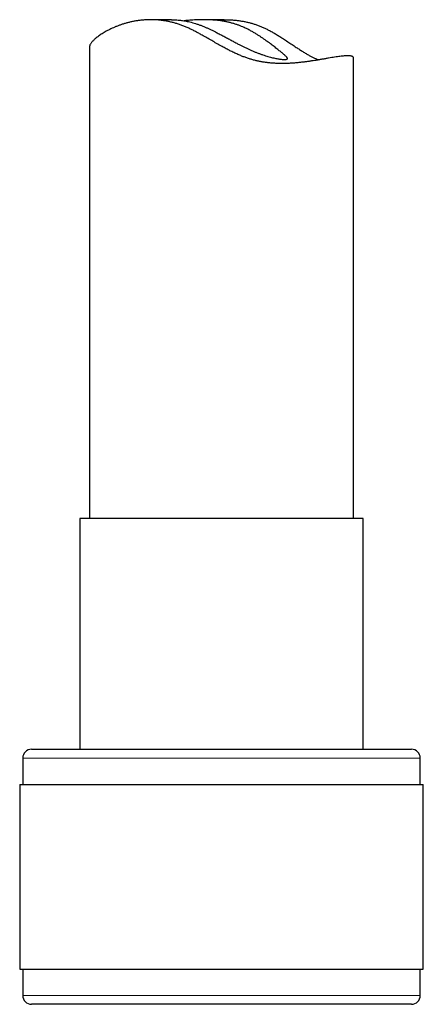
# Model space of a CAD drawing. Header units: millimetres. Extents: x 8 to 727, y 12 to 719.
# Tile 50 of 69: x 394 to 417, y 431 to 487. Entities that reach past the tile are written whole.
import ezdxf

# ---------------------------------------------------------------- set-up
doc = ezdxf.new("R2010")
doc.units = ezdxf.units.MM

msp = doc.modelspace()

# ---------------------------------------------------------------- linework, layer by layer
at = {"color": 7, "linetype": 'Continuous', "lineweight": 30}
for p, q in [((403.053, 486.767), (401.879, 486.767)), ((406.054, 486.767), (404.88, 486.767)), ((398.395, 485.241), (398.395, 458.405)), ((413.395, 458.405), (413.395, 484.606)), ((397.845, 458.405), (397.845, 445.282)), ((413.945, 458.405), (397.845, 458.405)), ((413.945, 445.282), (413.945, 458.405)), ((395.095, 445.282), (416.695, 445.282)), ((394.595, 444.782), (394.595, 443.282)), ((417.195, 443.282), (417.195, 444.782)), ((394.42, 443.282), (394.42, 432.782)), ((394.42, 443.282), (417.37, 443.282)), ((417.37, 432.782), (417.37, 443.282)), ((394.42, 432.782), (417.37, 432.782)), ((394.595, 432.782), (394.595, 431.282)), ((417.195, 431.282), (417.195, 432.782)), ((416.234, 430.782), (395.095, 430.782)), ((416.695, 430.782), (416.234, 430.782))]:
    msp.add_line(p, q, dxfattribs=at)
at = {"color": 252, "linetype": 'Continuous', "lineweight": 0}
for p, q in [((417.195, 444.782), (394.595, 444.782)), ((394.595, 431.282), (416.713, 431.282)), ((416.713, 431.282), (417.195, 431.282))]:
    msp.add_line(p, q, dxfattribs=at)
at = {"color": 7, "linetype": 'Continuous', "lineweight": 30}
for centre, start, end in [((395.095, 444.782), 90, 180), ((416.695, 444.782), 0, 90), ((395.095, 431.282), 180, 270), ((416.695, 431.282), 270, 0)]:
    msp.add_arc(centre, 0.5, start, end, dxfattribs=at)
for points, knots in [([(413.075, 484.716), (413.045, 484.716), (412.983, 484.715), (412.877, 484.708), (412.759, 484.697), (412.629, 484.681), (412.486, 484.661), (412.33, 484.637), (412.163, 484.61), (411.987, 484.58), (411.802, 484.548), (411.61, 484.515), (411.409, 484.481), (411.211, 484.449), (411.019, 484.419), (410.833, 484.392), (410.642, 484.366), (410.446, 484.343), (410.248, 484.322), (410.048, 484.304), (409.846, 484.29), (409.64, 484.281), (409.429, 484.276), (409.212, 484.276), (408.99, 484.283), (408.765, 484.297), (408.55, 484.318), (408.347, 484.344), (408.156, 484.376), (407.965, 484.414), (407.771, 484.459), (407.576, 484.513), (407.38, 484.576), (407.185, 484.645), (406.98, 484.726), (406.766, 484.818), (406.543, 484.922), (406.323, 485.033), (406.104, 485.148), (405.867, 485.277), (405.611, 485.421), (405.337, 485.579), (405.064, 485.736), (404.82, 485.874), (404.605, 485.993), (404.418, 486.092), (404.23, 486.187), (404.039, 486.278), (403.846, 486.363), (403.649, 486.442), (403.452, 486.512), (403.255, 486.573), (403.059, 486.625), (402.865, 486.669), (402.672, 486.704), (402.478, 486.732), (402.284, 486.752), (402.09, 486.764), (401.899, 486.768), (401.704, 486.765), (401.507, 486.755), (401.307, 486.736), (401.112, 486.71), (400.922, 486.677), (400.736, 486.638), (400.555, 486.594), (400.38, 486.544), (400.212, 486.491), (400.05, 486.434), (399.895, 486.374), (399.747, 486.311), (399.606, 486.246), (399.471, 486.18), (399.342, 486.111), (399.22, 486.042), (399.106, 485.972), (399, 485.903), (398.903, 485.835), (398.815, 485.769), (398.735, 485.704), (398.663, 485.641), (398.6, 485.58), (398.544, 485.521), (398.496, 485.464), (398.457, 485.41), (398.427, 485.358), (398.407, 485.311), (398.396, 485.272), (398.396, 485.25), (398.396, 485.241)], [0, 0, 0, 0, 0.0138531, 0.0277191, 0.0415854, 0.0554388, 0.069717, 0.0840087, 0.0983008, 0.1125798, 0.1264254, 0.1402823, 0.1541395, 0.1679854, 0.1793628, 0.19075, 0.2021401, 0.2135264, 0.224903, 0.23577, 0.246644, 0.2575171, 0.2683828, 0.2795159, 0.2906594, 0.3018012, 0.3129317, 0.3221552, 0.3313869, 0.3406177, 0.3498398, 0.3593537, 0.3688772, 0.3784024, 0.3879187, 0.3991136, 0.4103188, 0.4215316, 0.4327444, 0.4439456, 0.4582741, 0.4726106, 0.4869468, 0.5012751, 0.510999, 0.5207273, 0.5304537, 0.5401749, 0.5501129, 0.5600615, 0.5700082, 0.5799437, 0.5896993, 0.5994661, 0.6092334, 0.6189897, 0.6290992, 0.6392192, 0.6493404, 0.6594515, 0.6707917, 0.682143, 0.693496, 0.7048385, 0.7164991, 0.7281684, 0.7398388, 0.751501, 0.7632916, 0.7750921, 0.7868968, 0.7986988, 0.8104904, 0.8226198, 0.8347593, 0.8469022, 0.8590416, 0.871171, 0.8830433, 0.8949259, 0.9068116, 0.9186934, 0.9305651, 0.9428102, 0.955068, 0.9673295, 0.9795862, 0.9918303, 1, 1, 1, 1]), ([(403.053, 486.767), (403.084, 486.767), (403.159, 486.767), (403.288, 486.761), (403.426, 486.751), (403.559, 486.736), (403.684, 486.719), (403.812, 486.698), (403.951, 486.671), (404.1, 486.638), (404.259, 486.597), (404.422, 486.549), (404.588, 486.494), (404.757, 486.433), (404.922, 486.366), (405.083, 486.297), (405.239, 486.225), (405.394, 486.15), (405.569, 486.062), (405.762, 485.962), (405.973, 485.85), (406.184, 485.737), (406.394, 485.623), (406.604, 485.511), (406.796, 485.409), (406.972, 485.319), (407.131, 485.239), (407.289, 485.163), (407.449, 485.088), (407.61, 485.015), (407.773, 484.946), (407.934, 484.881), (408.093, 484.821), (408.249, 484.766), (408.398, 484.717), (408.54, 484.675), (408.675, 484.638), (408.804, 484.606), (408.926, 484.578), (409.041, 484.555), (409.149, 484.537), (409.249, 484.523), (409.339, 484.512), (409.419, 484.506), (409.463, 484.505), (409.485, 484.505)], [0, 0, 0, 0, 0.01683, 0.040922, 0.064992, 0.083686, 0.102403, 0.121119, 0.139812, 0.161526, 0.183258, 0.204972, 0.227355, 0.249757, 0.272142, 0.292796, 0.313471, 0.334151, 0.354811, 0.383125, 0.411459, 0.439775, 0.468226, 0.496694, 0.525142, 0.547045, 0.56897, 0.590892, 0.612791, 0.636225, 0.659675, 0.683107, 0.707199, 0.731311, 0.755401, 0.778852, 0.802322, 0.825772, 0.849951, 0.87415, 0.89833, 0.923561, 0.948792, 0.974396, 1, 1, 1, 1]), ([(409.485, 484.505), (409.503, 484.505), (409.539, 484.506), (409.58, 484.511), (409.612, 484.519), (409.634, 484.532), (409.645, 484.548), (409.646, 484.568), (409.637, 484.593), (409.618, 484.622), (409.589, 484.656), (409.55, 484.696), (409.5, 484.741), (409.443, 484.792), (409.378, 484.847), (409.306, 484.906), (409.226, 484.971), (409.138, 485.041), (409.043, 485.116), (408.943, 485.194), (408.838, 485.275), (408.73, 485.357), (408.616, 485.442), (408.497, 485.53), (408.372, 485.62), (408.241, 485.712), (408.105, 485.804), (407.959, 485.899), (407.802, 485.997), (407.634, 486.095), (407.473, 486.183), (407.321, 486.26), (407.179, 486.327), (407.034, 486.389), (406.881, 486.449), (406.721, 486.504), (406.554, 486.555), (406.382, 486.601), (406.207, 486.641), (406.027, 486.676), (405.848, 486.704), (405.67, 486.726), (405.494, 486.743), (405.316, 486.756), (405.138, 486.764), (404.961, 486.767), (404.784, 486.767), (404.61, 486.763), (404.438, 486.757), (404.269, 486.747), (404.102, 486.736), (403.939, 486.722), (403.826, 486.712), (403.77, 486.706), (403.764, 486.706)], [0, 0, 0, 0, 0.020088, 0.04019, 0.060278, 0.080938, 0.101614, 0.122273, 0.142365, 0.162474, 0.182566, 0.203262, 0.223975, 0.244672, 0.264451, 0.284245, 0.304025, 0.324309, 0.344606, 0.364892, 0.38439, 0.403905, 0.423423, 0.442924, 0.462982, 0.483056, 0.503131, 0.52319, 0.545492, 0.567805, 0.590104, 0.607249, 0.624411, 0.64157, 0.65871, 0.677057, 0.695418, 0.713765, 0.732645, 0.751542, 0.770422, 0.788769, 0.807131, 0.825478, 0.844324, 0.863183, 0.88203, 0.901084, 0.920151, 0.939206, 0.958719, 0.978245, 0.997759, 1, 1, 1, 1]), ([(406.054, 486.766), (406.075, 486.767), (406.163, 486.767), (406.32, 486.763), (406.524, 486.752), (406.728, 486.733), (406.931, 486.708), (407.131, 486.676), (407.327, 486.636), (407.518, 486.59), (407.707, 486.536), (407.895, 486.475), (408.08, 486.405), (408.263, 486.327), (408.443, 486.243), (408.63, 486.148), (408.823, 486.042), (409.024, 485.925), (409.22, 485.804), (409.433, 485.668), (409.663, 485.517), (409.908, 485.353), (410.132, 485.204), (410.336, 485.07), (410.521, 484.953), (410.703, 484.842), (410.874, 484.743), (411.032, 484.658), (411.178, 484.586), (411.307, 484.527), (411.387, 484.496), (411.419, 484.483)], [0, 0, 0, 0, 0.009699, 0.040376, 0.071879, 0.103412, 0.134943, 0.166443, 0.197165, 0.227918, 0.25867, 0.289392, 0.321085, 0.352805, 0.384535, 0.416241, 0.454161, 0.4921, 0.530046, 0.567975, 0.618498, 0.669035, 0.719554, 0.759254, 0.798982, 0.838698, 0.878382, 0.911351, 0.944352, 0.977346, 1, 1, 1, 1]), ([(413.394, 484.606), (413.394, 484.61), (413.395, 484.622), (413.387, 484.64), (413.37, 484.659), (413.344, 484.676), (413.309, 484.69), (413.264, 484.702), (413.211, 484.71), (413.149, 484.715), (413.1, 484.716), (413.075, 484.716)], [0, 0, 0, 0, 0.057967, 0.173437, 0.288869, 0.404197, 0.523277, 0.64248, 0.761723, 0.880922, 1, 1, 1, 1])]:
    msp.add_open_spline(points, degree=3, knots=knots, dxfattribs=at)

doc.saveas('drawing.dxf')
